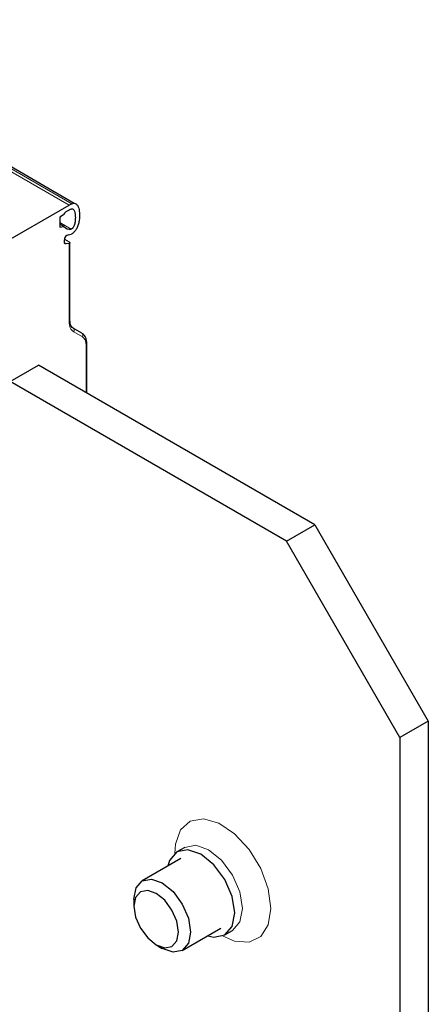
# Model space of a CAD drawing. Header units: millimetres. Extents: x 5 to 418, y 2 to 292.
# Tile 38 of 43: x 373 to 381, y 111 to 131. Entities that reach past the tile are written whole.
import ezdxf

# ---------------------------------------------------------------- set-up
doc = ezdxf.new("R2010")
doc.units = ezdxf.units.MM

msp = doc.modelspace()

# ---------------------------------------------------------------- linework, layer by layer
at = {"color": 7, "linetype": 'Continuous', "lineweight": 18}
for p, q in [((373.8283, 127.3749), (367.4643, 131.0487)), ((367.5183, 131.0756), (373.8823, 127.4018)), ((373.6444, 127.0275), (373.8707, 126.8969)), ((373.7722, 126.6012), (373.7384, 126.6207)), ((373.8283, 126.61), (373.8283, 125.056)), ((373.9236, 124.8454), (374.0973, 124.7451)), ((374.1677, 124.5894), (374.1677, 123.6359))]:
    msp.add_line(p, q, dxfattribs=at)
at = {"color": 7, "linetype": 'Continuous', "lineweight": 25}
for p, q in [((373.9328, 127.4097), (367.6305, 131.048)), ((370.6322, 125.5298), (373.8283, 127.3749)), ((373.715, 127.1787), (373.6444, 127.138)), ((373.6444, 127.138), (373.6444, 126.933)), ((373.8283, 127.2769), (373.7641, 127.2398)), ((373.7268, 126.946), (373.6444, 126.9936)), ((373.6444, 126.933), (373.7268, 126.946)), ((373.7349, 126.6411), (373.7349, 126.6801)), ((373.7362, 126.6943), (373.8283, 126.6411)), ((373.8283, 126.61), (373.7722, 126.6012)), ((373.8459, 125.0805), (373.8459, 126.6354)), ((374.0849, 124.8216), (373.9111, 124.9219)), ((374.1853, 123.6258), (374.1853, 124.6139)), ((372.6545, 123.8563), (373.2202, 124.1829)), ((378.7356, 120.9989), (373.2202, 124.1829)), ((378.1699, 120.6724), (372.6545, 123.8563)), ((378.1699, 120.6724), (378.7356, 120.9989)), ((378.7356, 120.9989), (380.9983, 117.0797)), ((380.4327, 116.7532), (378.1699, 120.6724)), ((380.9983, 117.0797), (380.4327, 116.7532)), ((380.9983, 117.0797), (380.9983, 101.0755)), ((380.4327, 116.7532), (380.4327, 100.749)), ((376.1363, 114.5596), (375.9808, 114.4698)), ((376.0588, 114.3347), (375.2893, 113.8905)), ((375.1236, 113.5242), (375.1236, 113.384)), ((376.0892, 112.5048), (376.8587, 112.949)), ((376.9367, 112.8139), (377.0922, 112.9037)), ((375.5677, 112.6146), (375.6892, 112.5445))]:
    msp.add_line(p, q, dxfattribs=at)
at = {"color": 7, "linetype": 'Continuous', "lineweight": 25, "flags": 128}
for points in [[(373.7722, 126.6012), (373.7643, 126.6008), (373.7571, 126.602), (373.7507, 126.605), (373.7452, 126.6095), (373.7408, 126.6156), (373.7376, 126.6229), (373.7356, 126.6315), (373.7349, 126.6411)], [(377.1347, 113.2516), (377.0833, 113.5801), (376.9367, 113.9179), (376.7174, 114.2137), (376.4587, 114.4225), (376.2, 114.5124), (375.9807, 114.4698), (375.8342, 114.3011), (375.797, 114.1836)], [(375.1236, 113.5242), (375.1666, 113.7493), (375.2892, 113.8905), (375.4728, 113.9261), (375.6892, 113.8509)], [(375.6892, 113.8509), (375.9057, 113.6762), (376.0892, 113.4286), (376.2119, 113.1459), (376.2549, 112.8711), (376.2119, 112.646), (376.0892, 112.5048), (375.9057, 112.4692), (375.6892, 112.5444), (375.6892, 112.5445)], [(375.5678, 113.6405), (375.3978, 113.6996), (375.2537, 113.6716), (375.1574, 113.5607), (375.1236, 113.384), (375.1574, 113.1681), (375.2537, 112.9461), (375.3978, 112.7518), (375.5678, 112.6146), (375.7378, 112.5555), (375.8819, 112.5835), (375.9782, 112.6943), (376.012, 112.8711), (375.9782, 113.0869), (375.8819, 113.3089), (375.7378, 113.5033), (375.5678, 113.6405)], [(376.597, 112.7979), (376.7174, 112.7713), (376.9367, 112.8139), (377.0833, 112.9826), (377.1347, 113.2516)]]:
    msp.add_lwpolyline(points, dxfattribs=at)
at = {"color": 7, "linetype": 'Continuous', "lineweight": 18, "flags": 128}
for points in [[(377.856, 113.3414), (377.804, 113.7309), (377.6538, 114.1382), (377.4216, 114.5191), (377.1325, 114.8324), (376.8179, 115.0441), (376.512, 115.1313), (376.2477, 115.0845), (376.0539, 114.9087), (375.9514, 114.6232), (375.9383, 114.4405)], [(377.2903, 113.3414), (377.2388, 113.6699), (377.0923, 114.0077), (376.873, 114.3035), (376.6143, 114.5123), (376.3556, 114.6022), (376.1363, 114.5596), (376.136, 114.5594)], [(376.8901, 112.7918), (377.1325, 112.6857), (377.4216, 112.6653), (377.6538, 112.7781), (377.804, 113.0119), (377.856, 113.3414)], [(377.0917, 112.9034), (377.0923, 112.9037), (377.2388, 113.0724), (377.2903, 113.3414)]]:
    msp.add_lwpolyline(points, dxfattribs=at)
at = {"color": 7, "linetype": 'Continuous', "lineweight": 25}
for centre, radius, start, end in [((374.0665, 126.9643), 0.4746, 112.83804, 120.1255), ((373.8303, 127.1364), 0.1228, 122.64222, 159.84201), ((374.0155, 126.9543), 0.3729, 112.83804, 120.1255), ((373.8441, 127.0541), 0.1594, 222.6723, 279.61597), ((373.844, 126.6805), 0.1091, 105.12389, 180.19746), ((373.8044, 127.0725), 0.2869, 272.23284, 283.06868), ((373.89, 124.8858), 0.0418, 32.63763, 59.65897), ((374.0637, 124.7855), 0.0418, 32.7874, 59.66174)]:
    msp.add_arc(centre, radius, start, end, dxfattribs=at)
at = {"color": 7, "linetype": 'Continuous', "lineweight": 18}
for centre, radius, start, end in [((373.8158, 125.0835), 0.0302, 294.37466, 354.3052), ((373.8718, 124.8783), 0.0613, 327.58165, 29.4068), ((374.0456, 124.7779), 0.0612, 327.57146, 29.52882), ((374.1552, 124.617), 0.0302, 294.38853, 354.11389)]:
    msp.add_arc(centre, radius, start, end, dxfattribs=at)
at = {"color": 7, "linetype": 'Continuous', "lineweight": 25}
for points, knots in [([(373.8823, 127.4018), (373.8978, 127.4064), (373.9288, 127.4156), (373.9718, 127.4017), (374.0136, 127.3548), (374.0421, 127.2415), (374.0417, 127.1087), (374.015, 126.9857), (373.9868, 126.9143), (373.9483, 126.8557), (373.9085, 126.8159), (373.8818, 126.8021), (373.8697, 126.7959)], [0, 0, 0, 0, 0.0697079, 0.1393033, 0.2345882, 0.3929664, 0.6430259, 0.7305613, 0.8186472, 0.8827147, 0.9468206, 1, 1, 1, 1]), ([(373.8707, 127.298), (373.8775, 127.2999), (373.8918, 127.3039), (373.9164, 127.2926), (373.9479, 127.2389), (373.9573, 127.1471), (373.9507, 127.0473), (373.9383, 126.9861), (373.922, 126.9441), (373.9095, 126.923), (373.8983, 126.9105), (373.8893, 126.9034), (373.8799, 126.8986), (373.8738, 126.8975), (373.8707, 126.8969)], [0, 0, 0, 0, 0.0489784, 0.1025856, 0.2263528, 0.5320818, 0.6848467, 0.814873, 0.8689947, 0.9129334, 0.9344587, 0.9553182, 0.9767764, 1, 1, 1, 1]), ([(373.8283, 126.6411), (373.8308, 126.6396), (373.836, 126.6363), (373.8416, 126.6313), (373.8451, 126.6263), (373.8465, 126.6206), (373.8438, 126.6158), (373.8373, 126.6119), (373.8314, 126.6107), (373.8283, 126.61)], [0, 0, 0, 0, 0.11811596, 0.23984082, 0.36570747, 0.496198, 0.70721249, 0.8434553, 1, 1, 1, 1]), ([(373.9251, 124.9084), (373.9135, 124.916), (373.89, 124.9312), (373.8654, 124.9703), (373.8489, 125.0194), (373.8469, 125.06), (373.8459, 125.0804)], [0, 0, 0, 0, 0.24717889, 0.49604237, 0.74688942, 1, 1, 1, 1]), ([(374.1853, 124.6139), (374.1842, 124.635), (374.1821, 124.6776), (374.1646, 124.7319), (374.1378, 124.7778), (374.1119, 124.798), (374.0989, 124.8081)], [0, 0, 0, 0, 0.2467211, 0.495828, 0.7470259, 1, 1, 1, 1])]:
    msp.add_open_spline(points, degree=3, knots=knots, dxfattribs=at)
at = {"color": 7, "linetype": 'Continuous', "lineweight": 18}
for points in [[(373.8283, 125.056), (373.8327, 125.0088), (373.8416, 124.9145), (373.8962, 124.8685), (373.9236, 124.8454)], [(374.0973, 124.7451), (374.1175, 124.7281), (374.1578, 124.694), (374.1644, 124.6243), (374.1677, 124.5894)]]:
    msp.add_open_spline(points, degree=3, dxfattribs=at)

doc.saveas('drawing.dxf')
